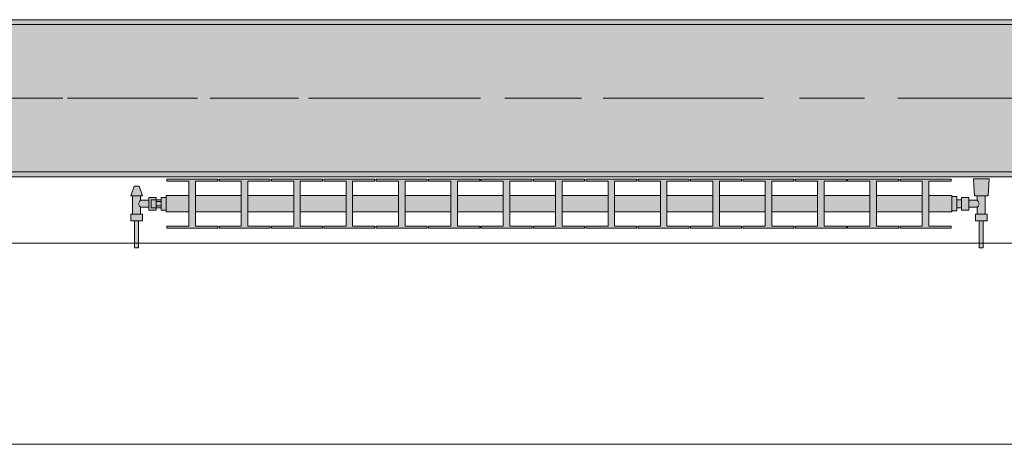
# Model space of a CAD drawing. Header units: metres. Extents: x -3.6 to 84.5, y -11 to 16.8.
# Tile 47 of 256: x 15.592 to 17.597, y -0.155 to 0.71. Entities that reach past the tile are written whole.
import ezdxf

# ---------------------------------------------------------------- set-up
doc = ezdxf.new("R2010")
doc.units = ezdxf.units.M
doc.header["$MEASUREMENT"] = 0
doc.linetypes.add('Achse', pattern=[0.2, 0.1, -0.05, 0, -0.05])
doc.linetypes.add('Strichlinie doppelt', pattern=[0.546806, 0.264583, -0.105833, 0.070556, -0.105833])
for name, color, linetype in [('451 - Universal.Achsen Raster', 7, 'Continuous'), ('604 - Struktur.Wand Aussen', 7, 'Continuous'), ('608 - Struktur.Träger', 7, 'Continuous'), ('801 - HKLSE.Heizung_ Klima_ Lüftung', 7, 'Continuous')]:
    doc.layers.add(name, color=color, linetype=linetype)
pattern_1 = [(45, (0, 0), (-0.01767767, 0.01767767), [0, -0.025])]

msp = doc.modelspace()

# ---------------------------------------------------------------- hatches: boundary and pattern name
at = {"layer": '608 - Struktur.Träger', "linetype": 'Continuous', "lineweight": 0, "true_color": 0x000000}
h = msp.add_hatch(dxfattribs=at)
h.set_pattern_fill('Gips_0001', color=18, style=0, pattern_type=2)
h.set_pattern_definition(pattern_1)
h.paths.add_polyline_path([(15.09, 0.71), (15.09, 0.7), (18.37, 0.7), (18.37, 0.71)])
h = msp.add_hatch(dxfattribs=at)
h.set_pattern_fill('Beton__Stahlbeton_0001', color=18, style=0, pattern_type=2)
h.set_pattern_definition([(45, (0, 0), (-0.08485281, 0.08485281), []), (45, (-0.04243, 0.04243), (-0.08485281, 0.08485281), [0.09, -0.03])])
h.paths.add_polyline_path([(0.69, 0.7), (0.38, 0.7), (0.38, 0.4), (0.69, 0.4), (3.97, 0.4), (4.29, 0.4), (7.57, 0.4), (7.89, 0.4), (11.17, 0.4), (11.49, 0.4), (14.77, 0.4), (15.09, 0.4), (18.37, 0.4), (18.69, 0.4), (21.97, 0.4), (22.29, 0.4), (25.57, 0.4), (25.89, 0.4), (29.17, 0.4), (29.49, 0.4), (32.77, 0.4), (33.09, 0.4), (36.37, 0.4), (36.69, 0.4), (39.97, 0.4), (40.29, 0.4), (43.57, 0.4), (43.89, 0.4), (47.17, 0.4), (47.49, 0.4), (50.77, 0.4), (51.09, 0.4), (51.8, 0.4), (51.97, 0.4), (54.37, 0.4), (54.69, 0.4), (57.97, 0.4), (58.29, 0.4), (61.57, 0.4), (61.88, 0.4), (61.88, 0.7), (61.57, 0.7), (58.29, 0.7), (57.97, 0.7), (54.69, 0.7), (54.37, 0.7), (51.97, 0.7), (51.8, 0.7), (51.09, 0.7), (50.77, 0.7), (47.49, 0.7), (47.17, 0.7), (43.89, 0.7), (43.57, 0.7), (40.29, 0.7), (39.935, 0.7), (36.69, 0.7), (36.37, 0.7), (33.09, 0.7), (32.77, 0.7), (29.49, 0.7), (29.17, 0.7), (25.89, 0.7), (25.57, 0.7), (22.29, 0.7), (21.97, 0.7), (18.69, 0.7), (18.37, 0.7), (15.09, 0.7), (14.77, 0.7), (11.49, 0.7), (11.17, 0.7), (7.89, 0.7), (7.57, 0.7), (4.29, 0.7), (3.97, 0.7)])
h = msp.add_hatch(dxfattribs=at)
h.set_pattern_fill('Gips_0001', color=18, style=0, pattern_type=2)
h.set_pattern_definition(pattern_1)
h.paths.add_polyline_path([(15.09, 0.39), (18.37, 0.39), (18.37, 0.4), (15.09, 0.4)])
at = {"layer": '801 - HKLSE.Heizung_ Klima_ Lüftung', "linetype": 'Continuous', "lineweight": 0, "true_color": 0x3a3a3a}
for points in [[(17.49, 0.3183), (17.49, 0.3517), (17.4433, 0.3517), (17.4433, 0.3808), (17.4887, 0.3808), (17.4887, 0.385), (17.3847, 0.385), (17.3847, 0.3808), (17.43, 0.3808), (17.43, 0.3517), (17.3367, 0.3517), (17.3367, 0.3808), (17.382, 0.3808), (17.382, 0.385), (17.278, 0.385), (17.278, 0.3808), (17.3233, 0.3808), (17.3233, 0.3517), (17.23, 0.3517), (17.23, 0.3808), (17.2753, 0.3808), (17.2753, 0.385), (17.1713, 0.385), (17.1713, 0.3808), (17.2167, 0.3808), (17.2167, 0.3517), (17.1233, 0.3517), (17.1233, 0.3808), (17.1687, 0.3808), (17.1687, 0.385), (17.0647, 0.385), (17.0647, 0.3808), (17.11, 0.3808), (17.11, 0.3517), (17.0167, 0.3517), (17.0167, 0.3808), (17.062, 0.3808), (17.062, 0.385), (16.958, 0.385), (16.958, 0.3808), (17.0033, 0.3808), (17.0033, 0.3517), (16.91, 0.3517), (16.91, 0.3808), (16.9553, 0.3808), (16.9553, 0.385), (16.8513, 0.385), (16.8513, 0.3808), (16.8967, 0.3808), (16.8967, 0.3517), (16.8033, 0.3517), (16.8033, 0.3808), (16.8487, 0.3808), (16.8487, 0.385), (16.7447, 0.385), (16.7447, 0.3808), (16.79, 0.3808), (16.79, 0.3517), (16.6967, 0.3517), (16.6967, 0.3808), (16.742, 0.3808), (16.742, 0.385), (16.638, 0.385), (16.638, 0.3808), (16.6833, 0.3808), (16.6833, 0.3517), (16.59, 0.3517), (16.59, 0.3808), (16.6353, 0.3808), (16.6353, 0.385), (16.5313, 0.385), (16.5313, 0.3808), (16.5767, 0.3808), (16.5767, 0.3517), (16.4833, 0.3517), (16.4833, 0.3808), (16.5287, 0.3808), (16.5287, 0.385), (16.4247, 0.385), (16.4247, 0.3808), (16.47, 0.3808), (16.47, 0.3517), (16.3767, 0.3517), (16.3767, 0.3808), (16.422, 0.3808), (16.422, 0.385), (16.318, 0.385), (16.318, 0.3808), (16.3633, 0.3808), (16.3633, 0.3517), (16.27, 0.3517), (16.27, 0.3808), (16.3153, 0.3808), (16.3153, 0.385), (16.2113, 0.385), (16.2113, 0.3808), (16.2567, 0.3808), (16.2567, 0.3517), (16.1633, 0.3517), (16.1633, 0.3808), (16.2087, 0.3808), (16.2087, 0.385), (16.1047, 0.385), (16.1047, 0.3808), (16.15, 0.3808), (16.15, 0.3517), (16.0567, 0.3517), (16.0567, 0.3808), (16.102, 0.3808), (16.102, 0.385), (15.998, 0.385), (15.998, 0.3808), (16.0433, 0.3808), (16.0433, 0.3517), (15.95, 0.3517), (15.95, 0.3808), (15.9953, 0.3808), (15.9953, 0.385), (15.8913, 0.385), (15.8913, 0.3808), (15.9367, 0.3808), (15.9367, 0.3517), (15.89, 0.3517), (15.89, 0.3183), (15.9367, 0.3183), (15.9367, 0.2892), (15.8913, 0.2892), (15.8913, 0.285), (15.9953, 0.285), (15.9953, 0.2892), (15.95, 0.2892), (15.95, 0.3183), (16.0433, 0.3183), (16.0433, 0.2892), (15.998, 0.2892), (15.998, 0.285), (16.102, 0.285), (16.102, 0.2892), (16.0567, 0.2892), (16.0567, 0.3183), (16.15, 0.3183), (16.15, 0.2892), (16.1047, 0.2892), (16.1047, 0.285), (16.2087, 0.285), (16.2087, 0.2892), (16.1633, 0.2892), (16.1633, 0.3183), (16.2567, 0.3183), (16.2567, 0.2892), (16.2113, 0.2892), (16.2113, 0.285), (16.3153, 0.285), (16.3153, 0.2892), (16.27, 0.2892), (16.27, 0.3183), (16.3633, 0.3183), (16.3633, 0.2892), (16.318, 0.2892), (16.318, 0.285), (16.422, 0.285), (16.422, 0.2892), (16.3767, 0.2892), (16.3767, 0.3183), (16.47, 0.3183), (16.47, 0.2892), (16.4247, 0.2892), (16.4247, 0.285), (16.5287, 0.285), (16.5287, 0.2892), (16.4833, 0.2892), (16.4833, 0.3183), (16.5767, 0.3183), (16.5767, 0.2892), (16.5313, 0.2892), (16.5313, 0.285), (16.6353, 0.285), (16.6353, 0.2892), (16.59, 0.2892), (16.59, 0.3183), (16.6833, 0.3183), (16.6833, 0.2892), (16.638, 0.2892), (16.638, 0.285), (16.742, 0.285), (16.742, 0.2892), (16.6967, 0.2892), (16.6967, 0.3183), (16.79, 0.3183), (16.79, 0.2892), (16.7447, 0.2892), (16.7447, 0.285), (16.8487, 0.285), (16.8487, 0.2892), (16.8033, 0.2892), (16.8033, 0.3183), (16.8967, 0.3183), (16.8967, 0.2892), (16.8513, 0.2892), (16.8513, 0.285), (16.9553, 0.285), (16.9553, 0.2892), (16.91, 0.2892), (16.91, 0.3183), (17.0033, 0.3183), (17.0033, 0.2892), (16.958, 0.2892), (16.958, 0.285), (17.062, 0.285), (17.062, 0.2892), (17.0167, 0.2892), (17.0167, 0.3183), (17.11, 0.3183), (17.11, 0.2892), (17.0647, 0.2892), (17.0647, 0.285), (17.1687, 0.285), (17.1687, 0.2892), (17.1233, 0.2892), (17.1233, 0.3183), (17.2167, 0.3183), (17.2167, 0.2892), (17.1713, 0.2892), (17.1713, 0.285), (17.2753, 0.285), (17.2753, 0.2892), (17.23, 0.2892), (17.23, 0.3183), (17.3233, 0.3183), (17.3233, 0.2892), (17.278, 0.2892), (17.278, 0.285), (17.382, 0.285), (17.382, 0.2892), (17.3367, 0.2892), (17.3367, 0.3183), (17.43, 0.3183), (17.43, 0.2892), (17.3847, 0.2892), (17.3847, 0.285), (17.4887, 0.285), (17.4887, 0.2892), (17.4433, 0.2892), (17.4433, 0.3183)], [(17.49, 0.3497), (17.49, 0.3203), (17.5, 0.3203), (17.5, 0.327), (17.51, 0.327), (17.51, 0.322), (17.525, 0.322), (17.525, 0.328), (17.542, 0.328), (17.542, 0.314), (17.538, 0.314), (17.538, 0.3), (17.546, 0.3), (17.546, 0.245), (17.554, 0.245), (17.554, 0.3), (17.562, 0.3), (17.562, 0.314), (17.558, 0.314), (17.558, 0.351), (17.564, 0.351), (17.566, 0.386), (17.534, 0.386), (17.536, 0.351), (17.542, 0.351), (17.542, 0.342), (17.525, 0.342), (17.525, 0.348), (17.51, 0.348), (17.51, 0.343), (17.5, 0.343), (17.5, 0.3497)], [(15.89, 0.348), (15.88, 0.348), (15.88, 0.343), (15.87, 0.343), (15.87, 0.348), (15.855, 0.348), (15.855, 0.342), (15.838, 0.342), (15.838, 0.351), (15.842, 0.351), (15.835, 0.371), (15.825, 0.371), (15.818, 0.351), (15.822, 0.351), (15.822, 0.314), (15.818, 0.314), (15.818, 0.3), (15.826, 0.3), (15.826, 0.245), (15.834, 0.245), (15.834, 0.3), (15.842, 0.3), (15.842, 0.314), (15.838, 0.314), (15.838, 0.328), (15.855, 0.328), (15.855, 0.322), (15.87, 0.322), (15.87, 0.327), (15.88, 0.327), (15.88, 0.322), (15.89, 0.322)]]:
    msp.add_hatch(color=250, dxfattribs=at).paths.add_polyline_path(points)

# ---------------------------------------------------------------- linework, layer by layer
at = {"layer": '451 - Universal.Achsen Raster', "color": 160, "linetype": 'Strichlinie doppelt', "lineweight": 9, "true_color": 0x3232ff}
msp.add_line((64.935, 0.55), (-3.175, 0.55), dxfattribs=at)
at = {"layer": '604 - Struktur.Wand Aussen', "color": 7, "linetype": 'Continuous', "lineweight": 13}
for p, q in [((17.92, 0.255), (15.52, 0.255)), ((15.52, -0.155), (17.92, -0.155))]:
    msp.add_line(p, q, dxfattribs=at)
at = {"layer": '608 - Struktur.Träger', "color": 7, "linetype": 'Continuous', "lineweight": 13}
for p, q in [((0.38, 0.71), (61.88, 0.71)), ((18.37, 0.7), (15.09, 0.7)), ((0.38, 0.39), (61.88, 0.39))]:
    msp.add_line(p, q, dxfattribs=at)
at = {"layer": '608 - Struktur.Träger', "color": 7, "linetype": 'Continuous', "lineweight": 5}
for p, q in [((18.37, 0.71), (15.09, 0.71)), ((18.37, 0.39), (15.09, 0.39))]:
    msp.add_line(p, q, dxfattribs=at)
at = {"layer": '608 - Struktur.Träger', "color": 7, "linetype": 'Achse', "lineweight": 9}
msp.add_line((0.38, 0.55), (61.88, 0.55), dxfattribs=at)
at = {"layer": '608 - Struktur.Träger', "color": 7, "linetype": 'Continuous', "lineweight": 13, "flags": 128}
msp.add_lwpolyline([(18.69, 0.4), (18.37, 0.4), (15.09, 0.4), (14.77, 0.4), (11.49, 0.4), (11.17, 0.4), (7.89, 0.4), (7.57, 0.4), (4.29, 0.4), (3.97, 0.4), (0.69, 0.4), (0.38, 0.4)], dxfattribs=at)
at = {"layer": '801 - HKLSE.Heizung_ Klima_ Lüftung', "color": 7, "linetype": 'Continuous', "lineweight": 5, "true_color": 0xebebeb}
for p, q in [((15.9953, 0.385), (15.8913, 0.385)), ((15.9953, 0.385), (15.8913, 0.385)), ((15.8913, 0.385), (15.8913, 0.3808)), ((15.9953, 0.3808), (15.9953, 0.385)), ((15.9953, 0.3808), (15.9953, 0.385)), ((16.102, 0.385), (15.998, 0.385)), ((15.998, 0.385), (15.998, 0.3808)), ((16.102, 0.385), (15.998, 0.385)), ((15.998, 0.385), (15.998, 0.3808)), ((16.102, 0.3808), (16.102, 0.385)), ((16.102, 0.3808), (16.102, 0.385)), ((16.2087, 0.385), (16.1047, 0.385)), ((16.2087, 0.385), (16.1047, 0.385)), ((16.1047, 0.385), (16.1047, 0.3808)), ((16.2087, 0.3808), (16.2087, 0.385)), ((16.2087, 0.3808), (16.2087, 0.385)), ((16.3153, 0.385), (16.2113, 0.385)), ((16.2113, 0.385), (16.2113, 0.3808)), ((16.3153, 0.385), (16.2113, 0.385)), ((16.2113, 0.385), (16.2113, 0.3808)), ((16.3153, 0.3808), (16.3153, 0.385)), ((16.422, 0.385), (16.318, 0.385)), ((16.422, 0.385), (16.318, 0.385)), ((16.318, 0.385), (16.318, 0.3808)), ((16.422, 0.3808), (16.422, 0.385)), ((16.5287, 0.385), (16.4247, 0.385)), ((16.5287, 0.385), (16.4247, 0.385)), ((16.4247, 0.385), (16.4247, 0.3808)), ((16.5287, 0.3808), (16.5287, 0.385)), ((16.5287, 0.3808), (16.5287, 0.385)), ((16.6353, 0.385), (16.5313, 0.385)), ((16.5313, 0.385), (16.5313, 0.3808)), ((16.6353, 0.385), (16.5313, 0.385)), ((16.5313, 0.385), (16.5313, 0.3808)), ((16.6353, 0.3808), (16.6353, 0.385)), ((16.742, 0.385), (16.638, 0.385)), ((16.638, 0.385), (16.638, 0.3808)), ((16.742, 0.385), (16.638, 0.385)), ((16.638, 0.385), (16.638, 0.3808)), ((16.742, 0.3808), (16.742, 0.385)), ((16.8487, 0.385), (16.7447, 0.385)), ((16.8487, 0.385), (16.7447, 0.385)), ((16.7447, 0.385), (16.7447, 0.3808)), ((16.8487, 0.3808), (16.8487, 0.385)), ((16.8487, 0.3808), (16.8487, 0.385)), ((16.9553, 0.385), (16.8513, 0.385)), ((16.9553, 0.385), (16.8513, 0.385)), ((16.8513, 0.385), (16.8513, 0.3808)), ((16.9553, 0.3808), (16.9553, 0.385)), ((17.062, 0.385), (16.958, 0.385)), ((16.958, 0.385), (16.958, 0.3808)), ((17.062, 0.385), (16.958, 0.385)), ((16.958, 0.385), (16.958, 0.3808)), ((17.062, 0.3808), (17.062, 0.385)), ((17.062, 0.3808), (17.062, 0.385)), ((17.1687, 0.385), (17.0647, 0.385)), ((17.1687, 0.385), (17.0647, 0.385)), ((17.0647, 0.385), (17.0647, 0.3808)), ((17.1687, 0.3808), (17.1687, 0.385)), ((17.2753, 0.385), (17.1713, 0.385)), ((17.1713, 0.385), (17.1713, 0.3808)), ((17.2753, 0.385), (17.1713, 0.385)), ((17.1713, 0.385), (17.1713, 0.3808)), ((17.2753, 0.3808), (17.2753, 0.385)), ((17.382, 0.385), (17.278, 0.385)), ((17.278, 0.385), (17.278, 0.3808)), ((17.382, 0.385), (17.278, 0.385)), ((17.278, 0.385), (17.278, 0.3808)), ((17.382, 0.3808), (17.382, 0.385)), ((17.382, 0.3808), (17.382, 0.385)), ((17.4887, 0.385), (17.3847, 0.385)), ((17.4887, 0.385), (17.3847, 0.385)), ((17.3847, 0.385), (17.3847, 0.3808)), ((17.4887, 0.3808), (17.4887, 0.385)), ((17.4887, 0.3808), (17.4887, 0.385)), ((17.5387, 0.386), (17.534, 0.386)), ((17.534, 0.386), (17.5387, 0.386)), ((17.536, 0.351), (17.534, 0.386)), ((17.5387, 0.386), (17.55, 0.386)), ((17.55, 0.386), (17.5387, 0.386)), ((17.55, 0.386), (17.5613, 0.386)), ((17.5613, 0.386), (17.55, 0.386)), ((17.5613, 0.386), (17.566, 0.386)), ((17.566, 0.386), (17.5613, 0.386)), ((17.564, 0.351), (17.566, 0.386)), ((15.818, 0.351), (15.825, 0.371)), ((15.8265, 0.371), (15.825, 0.371)), ((15.83, 0.371), (15.8265, 0.371)), ((15.8335, 0.371), (15.83, 0.371)), ((15.835, 0.371), (15.8335, 0.371)), ((15.842, 0.351), (15.835, 0.371)), ((15.8913, 0.3808), (15.9367, 0.3808)), ((15.9367, 0.3808), (15.9367, 0.2892)), ((15.95, 0.2892), (15.95, 0.3808)), ((15.95, 0.3808), (15.9953, 0.3808)), ((15.998, 0.3808), (16.0433, 0.3808)), ((16.0433, 0.3808), (16.0433, 0.2892)), ((16.0567, 0.2892), (16.0567, 0.3808)), ((16.0567, 0.3808), (16.102, 0.3808)), ((16.1047, 0.3808), (16.15, 0.3808)), ((16.15, 0.3808), (16.15, 0.2892)), ((16.1633, 0.2892), (16.1633, 0.3808)), ((16.1633, 0.3808), (16.2087, 0.3808)), ((16.2113, 0.3808), (16.2567, 0.3808)), ((16.2567, 0.3808), (16.2567, 0.2892)), ((16.27, 0.2892), (16.27, 0.3808)), ((16.27, 0.3808), (16.3153, 0.3808)), ((16.318, 0.3808), (16.3633, 0.3808)), ((16.3633, 0.3808), (16.3633, 0.2892)), ((16.3767, 0.2892), (16.3767, 0.3808)), ((16.3767, 0.3808), (16.422, 0.3808)), ((16.4247, 0.3808), (16.47, 0.3808)), ((16.47, 0.3808), (16.47, 0.2892)), ((16.4833, 0.2892), (16.4833, 0.3808)), ((16.4833, 0.3808), (16.5287, 0.3808)), ((16.5313, 0.3808), (16.5767, 0.3808)), ((16.5767, 0.3808), (16.5767, 0.2892)), ((16.59, 0.2892), (16.59, 0.3808)), ((16.59, 0.3808), (16.6353, 0.3808)), ((16.638, 0.3808), (16.6833, 0.3808)), ((16.6833, 0.3808), (16.6833, 0.2892)), ((16.6967, 0.2892), (16.6967, 0.3808)), ((16.6967, 0.3808), (16.742, 0.3808)), ((16.7447, 0.3808), (16.79, 0.3808)), ((16.79, 0.3808), (16.79, 0.2892)), ((16.8033, 0.2892), (16.8033, 0.3808)), ((16.8033, 0.3808), (16.8487, 0.3808)), ((16.8513, 0.3808), (16.8967, 0.3808)), ((16.8967, 0.3808), (16.8967, 0.2892)), ((16.91, 0.2892), (16.91, 0.3808)), ((16.91, 0.3808), (16.9553, 0.3808)), ((16.958, 0.3808), (17.0033, 0.3808)), ((17.0033, 0.3808), (17.0033, 0.2892)), ((17.0167, 0.2892), (17.0167, 0.3808)), ((17.0167, 0.3808), (17.062, 0.3808)), ((17.0647, 0.3808), (17.11, 0.3808)), ((17.11, 0.3808), (17.11, 0.2892)), ((17.1233, 0.2892), (17.1233, 0.3808)), ((17.1233, 0.3808), (17.1687, 0.3808)), ((17.1713, 0.3808), (17.2167, 0.3808)), ((17.2167, 0.3808), (17.2167, 0.2892)), ((17.23, 0.2892), (17.23, 0.3808)), ((17.23, 0.3808), (17.2753, 0.3808)), ((17.278, 0.3808), (17.3233, 0.3808)), ((17.3233, 0.3808), (17.3233, 0.2892)), ((17.3367, 0.2892), (17.3367, 0.3808)), ((17.3367, 0.3808), (17.382, 0.3808)), ((17.3847, 0.3808), (17.43, 0.3808)), ((17.43, 0.3808), (17.43, 0.2892)), ((17.4433, 0.2892), (17.4433, 0.3808)), ((17.4433, 0.3808), (17.4887, 0.3808)), ((15.8215, 0.351), (15.818, 0.351)), ((15.83, 0.351), (15.8215, 0.351)), ((15.822, 0.314), (15.822, 0.351)), ((15.8385, 0.351), (15.83, 0.351)), ((15.8363, 0.3399), (15.838, 0.342)), ((15.838, 0.342), (15.838, 0.351)), ((15.838, 0.342), (15.855, 0.342)), ((15.842, 0.351), (15.8385, 0.351)), ((15.855, 0.3415), (15.855, 0.348)), ((15.855, 0.348), (15.87, 0.348)), ((15.855, 0.3285), (15.855, 0.3415)), ((15.86, 0.3407), (15.86, 0.343)), ((15.87, 0.343), (15.86, 0.343)), ((15.87, 0.3415), (15.87, 0.348)), ((15.87, 0.348), (15.87, 0.343)), ((15.87, 0.3407), (15.87, 0.343)), ((15.87, 0.3407), (15.87, 0.343)), ((15.87, 0.343), (15.88, 0.343)), ((15.87, 0.3393), (15.87, 0.3415)), ((15.89, 0.348), (15.88, 0.348)), ((15.89, 0.348), (15.88, 0.348)), ((15.88, 0.335), (15.88, 0.348)), ((15.89, 0.348), (15.88, 0.348)), ((15.89, 0.348), (15.88, 0.348)), ((15.89, 0.3468), (15.89, 0.3517)), ((15.9367, 0.3517), (15.89, 0.3517)), ((15.89, 0.335), (15.89, 0.3468)), ((16.0433, 0.3517), (15.95, 0.3517)), ((16.15, 0.3517), (16.0567, 0.3517)), ((16.2567, 0.3517), (16.1633, 0.3517)), ((16.3633, 0.3517), (16.27, 0.3517)), ((16.47, 0.3517), (16.3767, 0.3517)), ((16.5767, 0.3517), (16.4833, 0.3517)), ((16.6833, 0.3517), (16.59, 0.3517)), ((16.79, 0.3517), (16.6967, 0.3517)), ((16.8967, 0.3517), (16.8033, 0.3517)), ((17.0033, 0.3517), (16.91, 0.3517)), ((17.11, 0.3517), (17.0167, 0.3517)), ((17.2167, 0.3517), (17.1233, 0.3517)), ((17.3233, 0.3517), (17.23, 0.3517)), ((17.43, 0.3517), (17.3367, 0.3517)), ((17.49, 0.3517), (17.4433, 0.3517)), ((17.49, 0.3468), (17.49, 0.3517)), ((17.5, 0.3497), (17.49, 0.3497)), ((17.5, 0.3497), (17.49, 0.3497)), ((17.5, 0.3497), (17.49, 0.3497)), ((17.5, 0.3497), (17.49, 0.3497)), ((17.49, 0.335), (17.49, 0.3468)), ((17.5, 0.335), (17.5, 0.3497)), ((17.5, 0.335), (17.5, 0.3497)), ((17.5, 0.3407), (17.5, 0.343)), ((17.51, 0.343), (17.5, 0.343)), ((17.51, 0.3415), (17.51, 0.348)), ((17.525, 0.348), (17.51, 0.348)), ((17.51, 0.3285), (17.51, 0.3415)), ((17.525, 0.3415), (17.525, 0.348)), ((17.542, 0.342), (17.525, 0.342)), ((17.525, 0.3285), (17.525, 0.3415)), ((17.536, 0.351), (17.5401, 0.351)), ((17.5401, 0.351), (17.55, 0.351)), ((17.542, 0.342), (17.542, 0.351)), ((17.5437, 0.3399), (17.542, 0.342)), ((17.55, 0.351), (17.5599, 0.351)), ((17.558, 0.314), (17.558, 0.351)), ((17.5599, 0.351), (17.564, 0.351)), ((15.8339, 0.335), (15.8353, 0.3379)), ((15.8353, 0.3321), (15.8339, 0.335)), ((15.8358, 0.3389), (15.8363, 0.3399)), ((15.8363, 0.3301), (15.8358, 0.3311)), ((15.838, 0.328), (15.8363, 0.3301)), ((15.838, 0.314), (15.838, 0.328)), ((15.838, 0.328), (15.855, 0.328)), ((15.855, 0.322), (15.855, 0.3285)), ((15.855, 0.322), (15.87, 0.322)), ((15.86, 0.335), (15.86, 0.3407)), ((15.86, 0.3293), (15.86, 0.335)), ((15.86, 0.327), (15.86, 0.3293)), ((15.87, 0.327), (15.86, 0.327)), ((15.87, 0.335), (15.87, 0.3407)), ((15.87, 0.3393), (15.87, 0.3407)), ((15.87, 0.335), (15.87, 0.3393)), ((15.88, 0.3393), (15.87, 0.3393)), ((15.87, 0.3307), (15.87, 0.335)), ((15.87, 0.3293), (15.87, 0.335)), ((15.88, 0.3307), (15.87, 0.3307)), ((15.87, 0.3285), (15.87, 0.3307)), ((15.87, 0.3293), (15.87, 0.3307)), ((15.87, 0.327), (15.87, 0.3293)), ((15.87, 0.327), (15.87, 0.3293)), ((15.87, 0.322), (15.87, 0.3285)), ((15.87, 0.327), (15.87, 0.322)), ((15.87, 0.327), (15.88, 0.327)), ((15.88, 0.322), (15.88, 0.335)), ((15.89, 0.322), (15.88, 0.322)), ((15.89, 0.3232), (15.89, 0.335)), ((15.89, 0.3183), (15.89, 0.3232)), ((17.49, 0.3232), (17.49, 0.335)), ((17.49, 0.3183), (17.49, 0.3232)), ((17.5, 0.335), (17.5, 0.3407)), ((17.5, 0.3203), (17.5, 0.335)), ((17.5, 0.3203), (17.5, 0.335)), ((17.5, 0.3293), (17.5, 0.335)), ((17.5, 0.327), (17.5, 0.3293)), ((17.51, 0.327), (17.5, 0.327)), ((17.51, 0.322), (17.51, 0.3285)), ((17.525, 0.322), (17.51, 0.322)), ((17.525, 0.322), (17.525, 0.3285)), ((17.542, 0.328), (17.525, 0.328)), ((17.542, 0.328), (17.5437, 0.3301)), ((17.542, 0.314), (17.542, 0.328)), ((17.5442, 0.3389), (17.5437, 0.3399)), ((17.5437, 0.3301), (17.5442, 0.3311)), ((17.5461, 0.335), (17.5447, 0.3379)), ((17.5447, 0.3321), (17.5461, 0.335)), ((15.824, 0.314), (15.818, 0.314)), ((15.818, 0.3), (15.818, 0.314)), ((15.836, 0.314), (15.824, 0.314)), ((15.842, 0.314), (15.836, 0.314)), ((15.842, 0.3), (15.842, 0.314)), ((15.9367, 0.3183), (15.89, 0.3183)), ((16.0433, 0.3183), (15.95, 0.3183)), ((16.15, 0.3183), (16.0567, 0.3183)), ((16.2567, 0.3183), (16.1633, 0.3183)), ((16.3633, 0.3183), (16.27, 0.3183)), ((16.47, 0.3183), (16.3767, 0.3183)), ((16.5767, 0.3183), (16.4833, 0.3183)), ((16.6833, 0.3183), (16.59, 0.3183)), ((16.79, 0.3183), (16.6967, 0.3183)), ((16.8967, 0.3183), (16.8033, 0.3183)), ((17.0033, 0.3183), (16.91, 0.3183)), ((17.11, 0.3183), (17.0167, 0.3183)), ((17.2167, 0.3183), (17.1233, 0.3183)), ((17.3233, 0.3183), (17.23, 0.3183)), ((17.43, 0.3183), (17.3367, 0.3183)), ((17.49, 0.3183), (17.4433, 0.3183)), ((17.5, 0.3203), (17.49, 0.3203)), ((17.5, 0.3203), (17.49, 0.3203)), ((17.538, 0.314), (17.544, 0.314)), ((17.538, 0.3), (17.538, 0.314)), ((17.544, 0.314), (17.556, 0.314)), ((17.556, 0.314), (17.562, 0.314)), ((17.562, 0.3), (17.562, 0.314)), ((15.824, 0.3), (15.818, 0.3)), ((15.836, 0.3), (15.824, 0.3)), ((15.826, 0.245), (15.826, 0.3)), ((15.8272, 0.3), (15.826, 0.3)), ((15.83, 0.3), (15.8272, 0.3)), ((15.8328, 0.3), (15.83, 0.3)), ((15.834, 0.3), (15.8328, 0.3)), ((15.834, 0.245), (15.834, 0.3)), ((15.842, 0.3), (15.836, 0.3)), ((15.9367, 0.2892), (15.8913, 0.2892)), ((15.8913, 0.2892), (15.8913, 0.285)), ((15.8913, 0.285), (15.9953, 0.285)), ((15.9953, 0.2892), (15.95, 0.2892)), ((15.9953, 0.285), (15.9953, 0.2892)), ((15.9953, 0.285), (15.9953, 0.2892)), ((15.998, 0.2892), (15.998, 0.285)), ((16.0433, 0.2892), (15.998, 0.2892)), ((15.998, 0.2892), (15.998, 0.285)), ((15.998, 0.285), (16.102, 0.285)), ((16.102, 0.2892), (16.0567, 0.2892)), ((16.102, 0.285), (16.102, 0.2892)), ((16.102, 0.285), (16.102, 0.2892)), ((16.15, 0.2892), (16.1047, 0.2892)), ((16.1047, 0.2892), (16.1047, 0.285)), ((16.1047, 0.285), (16.2087, 0.285)), ((16.2087, 0.2892), (16.1633, 0.2892)), ((16.2087, 0.285), (16.2087, 0.2892)), ((16.2087, 0.285), (16.2087, 0.2892)), ((16.2113, 0.2892), (16.2113, 0.285)), ((16.2567, 0.2892), (16.2113, 0.2892)), ((16.2113, 0.2892), (16.2113, 0.285)), ((16.2113, 0.285), (16.3153, 0.285)), ((16.3153, 0.2892), (16.27, 0.2892)), ((16.3153, 0.285), (16.3153, 0.2892)), ((16.3633, 0.2892), (16.318, 0.2892)), ((16.318, 0.2892), (16.318, 0.285)), ((16.318, 0.285), (16.422, 0.285)), ((16.422, 0.2892), (16.3767, 0.2892)), ((16.422, 0.285), (16.422, 0.2892)), ((16.47, 0.2892), (16.4247, 0.2892)), ((16.4247, 0.2892), (16.4247, 0.285)), ((16.4247, 0.285), (16.5287, 0.285)), ((16.5287, 0.2892), (16.4833, 0.2892)), ((16.5287, 0.285), (16.5287, 0.2892)), ((16.5287, 0.285), (16.5287, 0.2892)), ((16.5313, 0.2892), (16.5313, 0.285)), ((16.5767, 0.2892), (16.5313, 0.2892)), ((16.5313, 0.2892), (16.5313, 0.285)), ((16.5313, 0.285), (16.6353, 0.285)), ((16.6353, 0.2892), (16.59, 0.2892)), ((16.6353, 0.285), (16.6353, 0.2892)), ((16.638, 0.2892), (16.638, 0.285)), ((16.6833, 0.2892), (16.638, 0.2892)), ((16.638, 0.2892), (16.638, 0.285)), ((16.638, 0.285), (16.742, 0.285)), ((16.742, 0.2892), (16.6967, 0.2892)), ((16.742, 0.285), (16.742, 0.2892)), ((16.79, 0.2892), (16.7447, 0.2892)), ((16.7447, 0.2892), (16.7447, 0.285)), ((16.7447, 0.285), (16.8487, 0.285)), ((16.8487, 0.2892), (16.8033, 0.2892)), ((16.8487, 0.285), (16.8487, 0.2892)), ((16.8487, 0.285), (16.8487, 0.2892)), ((16.8967, 0.2892), (16.8513, 0.2892)), ((16.8513, 0.2892), (16.8513, 0.285)), ((16.8513, 0.285), (16.9553, 0.285)), ((16.9553, 0.2892), (16.91, 0.2892)), ((16.9553, 0.285), (16.9553, 0.2892)), ((16.958, 0.2892), (16.958, 0.285)), ((17.0033, 0.2892), (16.958, 0.2892)), ((16.958, 0.2892), (16.958, 0.285)), ((16.958, 0.285), (17.062, 0.285)), ((17.062, 0.2892), (17.0167, 0.2892)), ((17.062, 0.285), (17.062, 0.2892)), ((17.062, 0.285), (17.062, 0.2892)), ((17.11, 0.2892), (17.0647, 0.2892)), ((17.0647, 0.2892), (17.0647, 0.285)), ((17.0647, 0.285), (17.1687, 0.285)), ((17.1687, 0.2892), (17.1233, 0.2892)), ((17.1687, 0.285), (17.1687, 0.2892)), ((17.1713, 0.2892), (17.1713, 0.285)), ((17.2167, 0.2892), (17.1713, 0.2892)), ((17.1713, 0.2892), (17.1713, 0.285)), ((17.1713, 0.285), (17.2753, 0.285)), ((17.2753, 0.2892), (17.23, 0.2892)), ((17.2753, 0.285), (17.2753, 0.2892)), ((17.278, 0.2892), (17.278, 0.285)), ((17.3233, 0.2892), (17.278, 0.2892)), ((17.278, 0.2892), (17.278, 0.285)), ((17.278, 0.285), (17.382, 0.285)), ((17.382, 0.2892), (17.3367, 0.2892)), ((17.382, 0.285), (17.382, 0.2892)), ((17.382, 0.285), (17.382, 0.2892)), ((17.43, 0.2892), (17.3847, 0.2892)), ((17.3847, 0.2892), (17.3847, 0.285)), ((17.3847, 0.285), (17.4887, 0.285)), ((17.4887, 0.2892), (17.4433, 0.2892)), ((17.4887, 0.285), (17.4887, 0.2892)), ((17.4887, 0.285), (17.4887, 0.2892)), ((17.538, 0.3), (17.544, 0.3)), ((17.544, 0.3), (17.556, 0.3)), ((17.546, 0.245), (17.546, 0.3)), ((17.546, 0.3), (17.5472, 0.3)), ((17.5472, 0.3), (17.55, 0.3)), ((17.55, 0.3), (17.5528, 0.3)), ((17.5528, 0.3), (17.554, 0.3)), ((17.554, 0.245), (17.554, 0.3)), ((17.556, 0.3), (17.562, 0.3)), ((15.8272, 0.245), (15.826, 0.245)), ((15.83, 0.245), (15.8272, 0.245)), ((15.8328, 0.245), (15.83, 0.245)), ((15.834, 0.245), (15.8328, 0.245)), ((17.546, 0.245), (17.5472, 0.245)), ((17.5472, 0.245), (17.55, 0.245)), ((17.55, 0.245), (17.5528, 0.245)), ((17.5528, 0.245), (17.554, 0.245))]:
    msp.add_line(p, q, dxfattribs=at)

doc.saveas('drawing.dxf')
